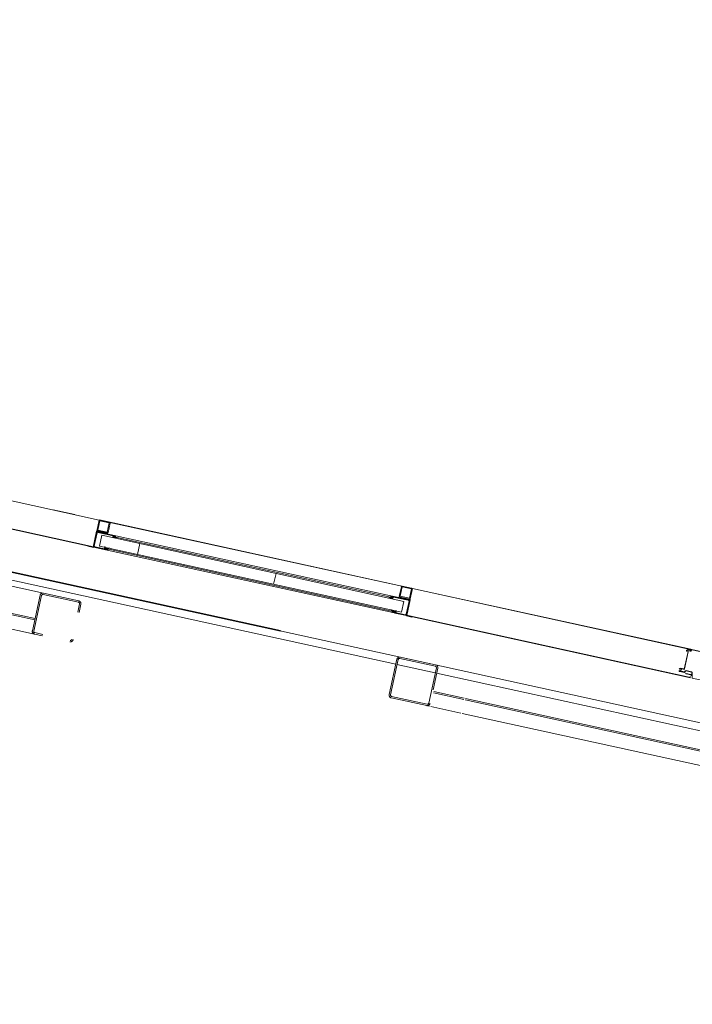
# Model space of a CAD drawing. Header units: metres. Extents: x 233012 to 233264, y 553571 to 554014.
# Tile 9 of 256: x 233064.71 to 233067.12, y 553702.32 to 553705.86. Entities that reach past the tile are written whole.
import ezdxf

# ---------------------------------------------------------------- set-up
doc = ezdxf.new("R2010")
doc.units = ezdxf.units.M
doc.linetypes.add('Hidden 1', pattern=[0.004, 0.002, -0.002])
doc.linetypes.add('NLCS-HIDDEN', pattern=[4, 2, -2])
for name, color, linetype, lineweight in [('A-N---NPP', 251, 'NLCS-HIDDEN', 9), ('A-NA23_vloer', 252, 'Continuous', 0), ('A-NL$1A_detailuitwerking', 252, 'Continuous', 5), ('A-NL$1B_3D-modellen_algemeen', 252, 'Continuous', 5), ('A-NL$1B_3D-modellen_algemeen-drsn', 252, 'Continuous', 5), ('Imports in Families', 252, 'Continuous', 5)]:
    doc.layers.add(name, color=color, linetype=linetype, lineweight=lineweight)

# ---------------------------------------------------------------- blocks, each defined once
blk = doc.blocks.new('NLRS_41_GM_WPB_waterslag_gen_mie - waterslag-5582888-01_Situatie')
at = {"layer": 'A-NL$1B_3D-modellen_algemeen'}
for p, q in [((14.5133, 0.279), (19.2307, 0.279)), ((19.235, 0.279), (19.3757, 0.279)), ((19.38, 0.279), (51.27, 0.279)), ((19.38, 0.001), (20.53, 0.001)), ((20.53, 0), (19.38, 0))]:
    blk.add_line(p, q, dxfattribs=at)
blk = doc.blocks.new('NLRS_90_GM_groen wand_mie - NLRS_90_GM_groen wand_mie-7333991-01_Situatie')
at = {"layer": 'A-NL$1B_3D-modellen_algemeen'}
for p, q in [((-2.58, 0.15), (-7.48, 0.15)), ((-7.48, 0), (-2.58, 0))]:
    blk.add_line(p, q, dxfattribs=at)
for points, knots in [([(-7.62, 0.14), (-7.62, 0.1409), (-7.6198, 0.1422), (-7.6193, 0.1438), (-7.6187, 0.145), (-7.6181, 0.1459), (-7.6175, 0.1466), (-7.6169, 0.1472), (-7.6161, 0.148), (-7.6152, 0.1486), (-7.6144, 0.149), (-7.6136, 0.1493), (-7.6122, 0.1498), (-7.6109, 0.15), (-7.61, 0.15)], [0, 0, 0, 0, 0.166667, 0.25, 0.333333, 0.416667, 0.458333, 0.5, 0.583333, 0.666667, 0.708333, 0.75, 0.833333, 1, 1, 1, 1]), ([(-7.61, 0.145), (-7.6104, 0.145), (-7.6111, 0.1449), (-7.6119, 0.1446), (-7.6124, 0.1444), (-7.6128, 0.1442), (-7.6131, 0.1439), (-7.6135, 0.1436), (-7.6138, 0.1433), (-7.614, 0.143), (-7.6143, 0.1425), (-7.6146, 0.1419), (-7.6149, 0.1411), (-7.615, 0.1404), (-7.615, 0.14)], [0, 0, 0, 0, 0.166667, 0.25, 0.333333, 0.375, 0.416667, 0.5, 0.541667, 0.583333, 0.666667, 0.75, 0.833333, 1, 1, 1, 1]), ([(-7.48, 0.15), (-7.4791, 0.15), (-7.4778, 0.1498), (-7.4762, 0.1493), (-7.4752, 0.1488), (-7.4744, 0.1483), (-7.4737, 0.1478), (-7.4731, 0.1472), (-7.4725, 0.1466), (-7.4719, 0.1459), (-7.4713, 0.145), (-7.4707, 0.1438), (-7.4702, 0.1422), (-7.47, 0.1409), (-7.47, 0.14)], [0, 0, 0, 0, 0.166667, 0.25, 0.333333, 0.375, 0.416667, 0.5, 0.541667, 0.583333, 0.666667, 0.75, 0.833333, 1, 1, 1, 1]), ([(-7.475, 0.14), (-7.475, 0.1404), (-7.4751, 0.1411), (-7.4754, 0.1419), (-7.4757, 0.1425), (-7.476, 0.143), (-7.4762, 0.1433), (-7.4765, 0.1436), (-7.4769, 0.144), (-7.4774, 0.1443), (-7.4778, 0.1445), (-7.4782, 0.1447), (-7.4789, 0.1449), (-7.4796, 0.145), (-7.48, 0.145)], [0, 0, 0, 0, 0.166667, 0.25, 0.333333, 0.416667, 0.458333, 0.5, 0.583333, 0.666667, 0.708333, 0.75, 0.833333, 1, 1, 1, 1]), ([(-7.61, 0), (-7.6109, 0), (-7.6122, 0.0002), (-7.6138, 0.0007), (-7.6148, 0.0012), (-7.6156, 0.0017), (-7.6163, 0.0022), (-7.6169, 0.0028), (-7.6175, 0.0034), (-7.6181, 0.0041), (-7.6187, 0.005), (-7.6193, 0.0062), (-7.6198, 0.0078), (-7.62, 0.0091), (-7.62, 0.01)], [0, 0, 0, 0, 0.166667, 0.25, 0.333333, 0.375, 0.416667, 0.5, 0.541667, 0.583333, 0.666667, 0.75, 0.833333, 1, 1, 1, 1]), ([(-7.615, 0.01), (-7.615, 0.0096), (-7.6149, 0.0089), (-7.6146, 0.0081), (-7.6143, 0.0075), (-7.614, 0.007), (-7.6138, 0.0067), (-7.6135, 0.0064), (-7.6131, 0.006), (-7.6126, 0.0057), (-7.6122, 0.0055), (-7.6118, 0.0053), (-7.6111, 0.0051), (-7.6104, 0.005), (-7.61, 0.005)], [0, 0, 0, 0, 0.166667, 0.25, 0.333333, 0.416667, 0.458333, 0.5, 0.583333, 0.666667, 0.708333, 0.75, 0.833333, 1, 1, 1, 1]), ([(-7.48, 0.005), (-7.4796, 0.005), (-7.4789, 0.0051), (-7.4781, 0.0054), (-7.4776, 0.0056), (-7.4772, 0.0058), (-7.4769, 0.0061), (-7.4765, 0.0064), (-7.4762, 0.0067), (-7.476, 0.007), (-7.4757, 0.0075), (-7.4754, 0.0081), (-7.4751, 0.0089), (-7.475, 0.0096), (-7.475, 0.01)], [0, 0, 0, 0, 0.166667, 0.25, 0.333333, 0.375, 0.416667, 0.5, 0.541667, 0.583333, 0.666667, 0.75, 0.833333, 1, 1, 1, 1]), ([(-7.47, 0.01), (-7.47, 0.0091), (-7.4702, 0.0078), (-7.4707, 0.0062), (-7.4713, 0.005), (-7.4719, 0.0041), (-7.4725, 0.0034), (-7.4731, 0.0028), (-7.4739, 0.002), (-7.4748, 0.0014), (-7.4756, 0.001), (-7.4764, 0.0007), (-7.4778, 0.0002), (-7.4791, 0), (-7.48, 0)], [0, 0, 0, 0, 0.166667, 0.25, 0.333333, 0.416667, 0.458333, 0.5, 0.583333, 0.666667, 0.708333, 0.75, 0.833333, 1, 1, 1, 1])]:
    blk.add_open_spline(points, degree=3, knots=knots, dxfattribs=at)
at = {"layer": 'A-NL$1B_3D-modellen_algemeen-drsn'}
for p, q in [((-7.48, 0.15), (-7.51, 0.15)), ((-7.51, 0.145), (-7.48, 0.145)), ((-7.475, 0.14), (-7.475, 0.01)), ((-7.47, 0.01), (-7.47, 0.14)), ((-2.39, 0.1), (-7.47, 0.1)), ((-7.47, 0.1), (-7.47, 0.095)), ((-7.47, 0.095), (-2.39, 0.095)), ((-7.62, 0.04), (-7.62, 0.01)), ((-7.615, 0.01), (-7.615, 0.04)), ((-7.48, 0.005), (-7.61, 0.005)), ((-7.61, 0), (-7.48, 0))]:
    blk.add_line(p, q, dxfattribs=at)
for centre, start, end in [((-7.61, 0.14), 90, 180), ((-7.48, 0.14), 0, 90), ((-7.61, 0.01), 180, 270), ((-7.48, 0.01), 270, 0)]:
    blk.add_arc(centre, 0.01, start, end, dxfattribs=at)
for centre, major_axis, start_param, end_param in [((-7.61, 0.14), (-0.00354, 0.00354), 5.497787, 7.068583), ((-7.48, 0.14), (0.00049, 0.00498), 4.811084, 6.381881), ((-7.61, 0.01), (-0.00354, 0.00354), 0.785398, 2.356194), ((-7.48, 0.01), (0.00061, 0.00496), 3.264084, 4.834881)]:
    blk.add_ellipse(centre, major_axis=major_axis, ratio=1, start_param=start_param, end_param=end_param, dxfattribs=at)
blk = doc.blocks.new('NLRS_90_GM_groen wand_mie - NLRS_90_GM_groen wand_mie-7333992-01_Situatie')
at = {"layer": 'A-NL$1B_3D-modellen_algemeen'}
for p, q in [((7.105, 0.15), (3.795, 0.15)), ((7.22, 0.15), (7.11, 0.15)), ((7.235, 0.15), (7.225, 0.15))]:
    blk.add_line(p, q, dxfattribs=at)
for points, knots in [([(7.235, 0.15), (7.2341, 0.15), (7.2328, 0.1498), (7.2312, 0.1493), (7.2302, 0.1488), (7.2294, 0.1483), (7.2287, 0.1478), (7.2281, 0.1472), (7.2275, 0.1466), (7.2269, 0.1459), (7.2263, 0.145), (7.2257, 0.1438), (7.2252, 0.1422), (7.225, 0.1409), (7.225, 0.14)], [0, 0, 0, 0, 0.166667, 0.25, 0.333333, 0.375, 0.416667, 0.5, 0.541667, 0.583333, 0.666667, 0.75, 0.833333, 1, 1, 1, 1]), ([(7.23, 0.14), (7.23, 0.1404), (7.2301, 0.1411), (7.2304, 0.1419), (7.2307, 0.1425), (7.231, 0.143), (7.2312, 0.1433), (7.2315, 0.1436), (7.2319, 0.144), (7.2324, 0.1443), (7.2328, 0.1445), (7.2332, 0.1447), (7.2339, 0.1449), (7.2346, 0.145), (7.235, 0.145)], [0, 0, 0, 0, 0.166667, 0.25, 0.333333, 0.416667, 0.458333, 0.5, 0.583333, 0.666667, 0.708333, 0.75, 0.833333, 1, 1, 1, 1]), ([(7.375, 0.14), (7.375, 0.1409), (7.3748, 0.1422), (7.3743, 0.1438), (7.3737, 0.145), (7.3731, 0.1459), (7.3725, 0.1466), (7.3719, 0.1472), (7.3711, 0.148), (7.3702, 0.1486), (7.3694, 0.149), (7.3686, 0.1493), (7.3672, 0.1498), (7.3659, 0.15), (7.365, 0.15)], [0, 0, 0, 0, 0.166667, 0.25, 0.333333, 0.416667, 0.458333, 0.5, 0.583333, 0.666667, 0.708333, 0.75, 0.833333, 1, 1, 1, 1]), ([(7.365, 0.145), (7.3654, 0.145), (7.3661, 0.1449), (7.3669, 0.1446), (7.3674, 0.1444), (7.3678, 0.1442), (7.3681, 0.1439), (7.3685, 0.1436), (7.3688, 0.1433), (7.369, 0.143), (7.3693, 0.1425), (7.3696, 0.1419), (7.3699, 0.1411), (7.37, 0.1404), (7.37, 0.14)], [0, 0, 0, 0, 0.166667, 0.25, 0.333333, 0.375, 0.416667, 0.5, 0.541667, 0.583333, 0.666667, 0.75, 0.833333, 1, 1, 1, 1])]:
    blk.add_open_spline(points, degree=3, knots=knots, dxfattribs=at)
at = {"layer": 'A-NL$1B_3D-modellen_algemeen-drsn'}
for p, q in [((7.365, 0.15), (7.235, 0.15)), ((7.235, 0.145), (7.365, 0.145)), ((7.23, 0.01), (7.23, 0.14)), ((7.37, 0.14), (7.37, 0.01)), ((7.375, 0.01), (7.375, 0.14)), ((7.105, 0.1), (3.795, 0.1)), ((3.795, 0.095), (7.105, 0.095)), ((7.2205, 0.1), (7.1095, 0.1)), ((7.1098, 0.095), (7.2203, 0.095)), ((7.225, 0.09), (7.225, 0.01)), ((7.365, 0.005), (7.235, 0.005)), ((7.235, 0), (7.365, 0))]:
    blk.add_line(p, q, dxfattribs=at)
blk.add_arc((7.365, 0.14), 0.01, 0, 90, dxfattribs=at)
for centre, major_axis, start_param, end_param in [((7.235, 0.14), (0.00686, 0.00728), 0.75602, 2.326817), ((7.235, 0.14), (0.00343, 0.00364), 0.75602, 2.326817), ((7.365, 0.14), (0.005, 0), 0, 1.570796), ((7.235, 0.01), (0.00369, 0.00929), 1.949211, 3.520007), ((7.235, 0.01), (0.00343, 0.00364), 2.326817, 3.897613), ((7.365, 0.01), (-0.00494, 0.0008), 1.731675, 3.302471), ((7.365, 0.01), (0, 0.01), 3.141593, 4.712389)]:
    blk.add_ellipse(centre, major_axis=major_axis, ratio=1, start_param=start_param, end_param=end_param, dxfattribs=at)
blk = doc.blocks.new('NLRS_21_GM_WPB_Rodeca_gen_mie - void rodeca 1060x10900-V854-01_Situatie')
at = {"layer": 'A-NL$1B_3D-modellen_algemeen'}
h = blk.add_hatch(dxfattribs=at)
h.set_pattern_fill('FP_946', color=256, style=0, pattern_type=2)
h.set_pattern_definition([(270, (-99.895, -0.043), (0.5, 3e-17), [])])
h.paths.add_polyline_path([(-0.555, 0.009), (0.555, 0.009), (0.555, 0.049), (-0.555, 0.049)])
at = {"layer": 'A-NL$1B_3D-modellen_algemeen-drsn'}
for p, q in [((0.555, 0.049), (-0.555, 0.049)), ((-0.555, 0.049), (-0.555, 0.009)), ((0.555, 0.009), (0.555, 0.049)), ((-0.555, 0.009), (0.555, 0.009))]:
    blk.add_line(p, q, dxfattribs=at)
blk = doc.blocks.new('NLRS_21_GM_UN_ES d 40_Rodeca_mie - gen-V955-01_Situatie')
at = {"layer": 'A-NL$1A_detailuitwerking', "linetype": 'Hidden 1'}
for p, q in [((0, -0.0401), (0, -0.0059)), ((0.0029, -0.003), (0.0371, -0.003)), ((0.0029, -0.0401), (0.0029, -0.0059)), ((0.0029, -0.0059), (0.0371, -0.0059)), ((0.0371, -0.0059), (0.0371, -0.0401)), ((0.04, -0.0059), (0.04, -0.0401)), ((0.0371, -0.0401), (0.0029, -0.0401)), ((0.0371, -0.043), (0.0029, -0.043))]:
    blk.add_line(p, q, dxfattribs=at)
for centre, major_axis, start_param, end_param in [((0.0029, -0.0059), (-0.00058, 0.00284), 6.080739, 7.651536), ((0.0371, -0.0059), (0.00265, 0.00118), 5.864195, 7.434991), ((0.0029, -0.0401), (0.00156, 0.00244), 2.139991, 3.710787), ((0.0371, -0.0401), (0.0017, 0.00235), 3.766116, 5.336912)]:
    blk.add_ellipse(centre, major_axis=major_axis, ratio=1, start_param=start_param, end_param=end_param, dxfattribs=at)
at = {"layer": 'A-NL$1B_3D-modellen_algemeen'}
for p, q in [((-0.02, 0.058), (0, 0.058)), ((-0.02, 0.057), (-0.02, 0.058)), ((-0.001, 0.057), (-0.02, 0.057)), ((-0.001, -0.001), (-0.001, 0.057)), ((0, 0.058), (0, 0)), ((0, 0), (0.037, 0)), ((0.037, 0), (0.037, -0.001)), ((0.037, -0.001), (-0.001, -0.001))]:
    blk.add_line(p, q, dxfattribs=at)
at = {"layer": 'A-NL$1B_3D-modellen_algemeen-drsn'}
for p, q in [((0.05, 0.057), (0, 0.057)), ((0, 0.057), (0, 0)), ((0.002, 0.0525), (0.0046, 0.0551)), ((0.002, 0.0045), (0.002, 0.0525)), ((0.0046, 0.0551), (0.04, 0.0551)), ((0.04, 0.0551), (0.04, 0.0525)), ((0.04, 0.0525), (0.05, 0.0525)), ((0.05, 0.0525), (0.05, 0.057)), ((0, 0), (0.07, 0)), ((0.0046, 0.0019), (0.002, 0.0045)), ((0.06, 0.0019), (0.0046, 0.0019)), ((0.07, 0.0047), (0.06, 0.0047)), ((0.06, 0.0047), (0.06, 0.0019)), ((0.07, 0), (0.07, 0.0047))]:
    blk.add_line(p, q, dxfattribs=at)
at = {"layer": 'Imports in Families'}
for p, q in [((0, 0.0471), (0, 0.0568)), ((0, 0.0289), (0, 0.0369)), ((0.0002, 0.057), (0.0428, 0.057)), ((0.04, 0.0527), (0.04, 0.0533)), ((0.0402, 0.0535), (0.0413, 0.0535)), ((0.0428, 0.0525), (0.0402, 0.0525)), ((0.046, 0.0505), (0.0414, 0.0493)), ((0.0415, 0.0537), (0.0415, 0.0549)), ((0.043, 0.0568), (0.043, 0.0552)), ((0.043, 0.0533), (0.043, 0.0527)), ((0.0432, 0.055), (0.0498, 0.055)), ((0.0488, 0.0535), (0.0432, 0.0535)), ((0.0444, 0.0556), (0.0444, 0.0564)), ((0.0447, 0.0568), (0.0502, 0.0571)), ((0.0512, 0.051), (0.0468, 0.051)), ((0.0486, 0.0529), (0.0484, 0.0529)), ((0.0485, 0.0525), (0.0502, 0.0525)), ((0.0486, 0.0529), (0.0489, 0.0531)), ((0.0498, 0.0525), (0.0487, 0.0525)), ((0.05, 0.0548), (0.05, 0.0527)), ((0.0504, 0.0527), (0.0504, 0.0544)), ((0.0576, 0.0482), (0.052, 0.05)), ((0.0521, 0.0554), (0.0523, 0.0522)), ((0.0528, 0.051), (0.0582, 0.0487)), ((0, 0.0201), (0, 0.0281)), ((0, 0.0002), (0, 0.0099)), ((0.0404, 0), (0.0002, 0)), ((0.0698, 0), (0.0411, 0)), ((0.06, 0.0039), (0.06, 0.0045)), ((0.0602, 0.0047), (0.0643, 0.0047)), ((0.0613, 0.0037), (0.0602, 0.0037)), ((0.0615, 0.0021), (0.0615, 0.0035)), ((0.0632, 0.0066), (0.0625, 0.0076)), ((0.063, 0.0035), (0.063, 0.0017)), ((0.0643, 0.0037), (0.0632, 0.0037)), ((0.0632, 0.0015), (0.0683, 0.0015)), ((0.0643, 0.0076), (0.0636, 0.0066)), ((0.0644, 0.003), (0.064, 0.0029)), ((0.064, 0.0026), (0.0651, 0.002)), ((0.0645, 0.0047), (0.0645, 0.0032)), ((0.0645, 0.0045), (0.0645, 0.0039)), ((0.0654, 0.0066), (0.0647, 0.0076)), ((0.0652, 0.0044), (0.0652, 0.0032)), ((0.0668, 0.0065), (0.0656, 0.0065)), ((0.0662, 0.0076), (0.067, 0.0068)), ((0.0664, 0.0032), (0.0664, 0.0044)), ((0.0664, 0.002), (0.0675, 0.0026)), ((0.0676, 0.0072), (0.0667, 0.0079)), ((0.067, 0.0032), (0.067, 0.0047)), ((0.067, 0.0039), (0.067, 0.0045)), ((0.0675, 0.0029), (0.0671, 0.003)), ((0.0672, 0.0047), (0.0698, 0.0047)), ((0.0683, 0.0037), (0.0672, 0.0037)), ((0.0685, 0.0017), (0.0685, 0.0035)), ((0.0735, 0.0079), (0.0697, 0.0071)), ((0.07, 0.0045), (0.07, 0.0002))]:
    blk.add_line(p, q, dxfattribs=at)
at = {"layer": 'Imports in Families', "flags": 128}
for points in [[(0.0001, 0.0371), (0.0005, 0.0375), (0.0005, 0.0465), (0.0001, 0.0469)], [(0.0413, 0.0551), (0.0048, 0.0551), (0.002, 0.0523), (0.002, 0.0047), (0.0048, 0.0019), (0.0613, 0.0019)], [(0.0001, 0.0283), (0.0003, 0.0285), (0.0001, 0.0287)], [(0.0001, 0.0101), (0.0005, 0.0105), (0.0005, 0.0195), (0.0001, 0.0199)], [(0.041, 0.0001), (0.0408, 0.0003), (0.0405, 0.0001)], [(0.0621, 0.0076), (0.0615, 0.0065), (0.0615, 0.0047), (0.0639, 0.0047)], [(0.0676, 0.0047), (0.0698, 0.0047), (0.0741, 0.0074)]]:
    blk.add_lwpolyline(points, dxfattribs=at)
at = {"layer": 'Imports in Families'}
for centre, major_axis, ratio, start_param, end_param in [((0.0002, 0.0568), (-0.00012, 0.00016), 1, 5.636936, 7.207734), ((0.0002, 0.0471), (0.000162, 0.000117), 1, 2.517071, 3.302468), ((0.0002, 0.0369), (-0.000199, 0.000021), 1, 5.603333, 6.38873), ((0.0395, 0.0484), (-0.000477, 0.000208), 1, 5.197089, 8.227729), ((0.039, 0.0503), (0.00089, 0.00105), 1, 4.187989, 5.322466), ((0.0395, 0.0499), (0.002, 0.00004), 1, 4.692434, 5.954369), ((0.0402, 0.0533), (-0.000084, 0.000182), 1, 5.852099, 7.422897), ((0.0402, 0.0527), (-0.000132, 0.00015), 1, 0.847575, 2.418372), ((0.0484, 0.0415), (0.0007, 0.0118), 1, 0.057217, 0.80618), ((0.0413, 0.0549), (-0.000168, 0.000109), 1, 3.717878, 5.288676), ((0.0413, 0.0537), (0.000022, 0.000199), 0.999999, 3.252633, 4.823431), ((0.0428, 0.0568), (0.000152, 0.00013), 1, 5.574111, 7.144909), ((0.0428, 0.0527), (0.000166, 0.000112), 1, 4.117243, 5.688041), ((0.0432, 0.0552), (0.000046, 0.000195), 1, 1.80262, 3.373418), ((0.0432, 0.0533), (0.000127, 0.000155), 1, 0.6867, 2.257498), ((0.0448, 0.0564), (-0.000079, 0.000392), 1, 6.244202, 7.693939), ((0.0447, 0.0556), (-0.000143, 0.000264), 1, 1.074277, 2.345615), ((0.0461, 0.0601), (0, 0.005), 1, 2.842135, 3.716096), ((0.0468, 0.05), (0.000882, 0.000472), 1, 1.079399, 2.105097), ((0.0485, 0.0527), (-0.000038, 0.000196), 1, 0.482951, 2.950099), ((0.0484, 0.0531), (0.000149, 0.000137), 1, 4.602836, 7.34873), ((0.0487, 0.0527), (-0.000043, 0.000226), 1, 0.29152, 2.95134), ((0.049, 0.0545), (-0.00134, 0.00043), 1, 3.374161, 5.20548), ((0.0488, 0.0533), (-0.000224, 0.000051), 1, 2.275331, 4.93515), ((0.0498, 0.0548), (0.000099, 0.000174), 1, 5.227576, 6.798374), ((0.0498, 0.0527), (0.000125, 0.000156), 1, 3.817655, 5.388453), ((0.0502, 0.0551), (0.0004, 0.00196), 1, 5.064675, 6.48576), ((0.0502, 0.0527), (-0.000046, 0.000195), 1, 2.909769, 4.480565), ((0.0512, 0.0502), (-0.000414, 0.000685), 1, 3.96384, 5.739237), ((0.0543, 0.0522), (-0.00192, 0.00054), 1, 0.283774, 0.948245), ((0.0579, 0.0484), (0.000326, 0.000232), 1, 3.169101, 6.402614), ((0.0002, 0.0289), (-0.000049, 0.000194), 1, 1.321124, 2.106521), ((0.0002, 0.0281), (-0.000187, 0.000071), 1, 5.861108, 6.646505), ((0.0002, 0.0201), (0.000106, 0.000169), 1, 2.131834, 2.917231), ((0.0002, 0.0099), (-0.000114, 0.000164), 1, 0.179385, 0.964782), ((0.0002, 0.0002), (-0.000189, 0.000066), 1, 0.337369, 1.908167), ((0.0404, 0.0002), (0.000014, 0.000199), 0.999999, 3.212541, 3.997937), ((0.0411, 0.0002), (0.0002, 0), 1, 3.926994, 4.71239), ((0.0602, 0.0045), (-0.000127, 0.000155), 1, 5.596484, 7.167282), ((0.0602, 0.0039), (-0.000196, 0.00004), 1, 0.19926, 1.770058), ((0.0613, 0.0035), (-0.000196, 0.000039), 1, 3.336896, 4.907694), ((0.0613, 0.0021), (-0.000081, 0.000183), 0.999999, 2.726181, 4.29698), ((0.0623, 0.0075), (0.000065, 0.000189), 1, 5.693155, 7.708543), ((0.0632, 0.0035), (-0.000028, 0.000198), 1, 6.144035, 7.714833), ((0.0632, 0.0017), (-0.000173, 0.0001), 1, 0.525825, 2.096623), ((0.0634, 0.0067), (0.000128, 0.000154), 1, 2.66711, 5.002147), ((0.0642, 0.0047), (0.000048, 0.000296), 1, 4.873264, 8.014857), ((0.0641, 0.0027), (0.000156, 0.000126), 1, 1.267751, 3.353561), ((0.0645, 0.0075), (0.000192, 0.000057), 1, 0.341235, 2.205482), ((0.0643, 0.0045), (0.000112, 0.000166), 1, 5.307533, 6.878331), ((0.0643, 0.0039), (0.000193, 0.000053), 1, 4.442178, 6.012976), ((0.0643, 0.0032), (0.000154, 0.000128), 1, 4.570255, 5.591898), ((0.0658, 0.0028), (0.000576, 0.000818), 1, 3.094755, 3.75516), ((0.0658, 0.0044), (0.000522, 0.000296), 1, 5.767997, 8.909589), ((0.0658, 0.0032), (0.000598, 0.000049), 1, 3.059018, 6.200611), ((0.0656, 0.0067), (-0.00019, 0.000063), 1, 0.891448, 1.892547), ((0.0658, 0.0028), (0.000208, 0.000978), 1, 3.350705, 4.01111), ((0.0665, 0.0077), (-0.000234, 0.000188), 1, 4.622179, 7.363084), ((0.0668, 0.0067), (0.000158, 0.000122), 0.999999, 4.05461, 6.340914), ((0.0673, 0.0047), (0.000277, 0.000115), 1, 5.890486, 9.032079), ((0.0672, 0.0045), (-0.000128, 0.000154), 1, 5.587713, 7.158511), ((0.0672, 0.0039), (-0.000194, 0.000049), 1, 0.244978, 1.815775), ((0.0672, 0.0032), (0.000174, 0.000098), 1, 2.630771, 3.652414), ((0.0674, 0.0027), (-0.000128, 0.000154), 0.999999, 3.126819, 5.212629), ((0.0687, 0.0081), (0.00136, 0.00034), 1, 3.633909, 5.277956), ((0.0683, 0.0035), (0.000141, 0.000141), 1, 5.497787, 7.068585), ((0.0683, 0.0017), (0.000197, 0.000036), 1, 4.533003, 6.103801), ((0.0698, 0.0045), (0.000112, 0.000166), 1, 5.307533, 6.878331), ((0.0698, 0.0002), (0.000187, 0.000072), 1, 4.34598, 5.916778), ((0.0738, 0.0076), (0.000302, 0.000263), 1, 4.941899, 7.991682)]:
    blk.add_ellipse(centre, major_axis=major_axis, ratio=ratio, start_param=start_param, end_param=end_param, dxfattribs=at)
blk = doc.blocks.new('NLRS_21_GM_UN_ES d 40_Rodeca_mie - gen-V956-01_Situatie')
at = {"layer": 'A-NL$1A_detailuitwerking', "linetype": 'Hidden 1'}
for p, q in [((0, 0.0401), (0, 0.0059)), ((0.0371, 0.043), (0.0029, 0.043)), ((0.0371, 0.0401), (0.0029, 0.0401)), ((0.0029, 0.0401), (0.0029, 0.0059)), ((0.0371, 0.0059), (0.0371, 0.0401)), ((0.04, 0.0059), (0.04, 0.0401)), ((0.0029, 0.0059), (0.0371, 0.0059)), ((0.0029, 0.003), (0.0371, 0.003))]:
    blk.add_line(p, q, dxfattribs=at)
for centre, major_axis, start_param, end_param in [((0.0029, 0.0401), (0.00142, 0.00253), 0.511123, 2.08192), ((0.0371, 0.0401), (0.00149, 0.00249), 5.250816, 6.821613), ((0.0029, 0.0059), (0.0025, 0.00147), 2.609744, 4.18054), ((0.0371, 0.0059), (-0.00285, 0.00055), 1.76105, 3.331846)]:
    blk.add_ellipse(centre, major_axis=major_axis, ratio=1, start_param=start_param, end_param=end_param, dxfattribs=at)
at = {"layer": 'A-NL$1B_3D-modellen_algemeen'}
for p, q in [((0.037, 0.001), (-0.001, 0.001)), ((-0.001, 0.001), (-0.001, -0.057)), ((0, 0), (0.037, 0)), ((0, -0.058), (0, 0)), ((0.037, 0), (0.037, 0.001)), ((-0.001, -0.057), (-0.02, -0.057)), ((-0.02, -0.057), (-0.02, -0.058)), ((-0.02, -0.058), (0, -0.058))]:
    blk.add_line(p, q, dxfattribs=at)
at = {"layer": 'A-NL$1B_3D-modellen_algemeen-drsn'}
for p, q in [((0.07, 0), (0, 0)), ((0, 0), (0, -0.057)), ((0.07, -0.0047), (0.07, 0)), ((0.002, -0.0045), (0.0046, -0.0019)), ((0.002, -0.0525), (0.002, -0.0045)), ((0.0046, -0.0019), (0.06, -0.0019)), ((0.06, -0.0019), (0.06, -0.0047)), ((0.06, -0.0047), (0.07, -0.0047)), ((0, -0.057), (0.05, -0.057)), ((0.0046, -0.0551), (0.002, -0.0525)), ((0.04, -0.0551), (0.0046, -0.0551)), ((0.05, -0.0525), (0.04, -0.0525)), ((0.04, -0.0525), (0.04, -0.0551)), ((0.05, -0.057), (0.05, -0.0525))]:
    blk.add_line(p, q, dxfattribs=at)
at = {"layer": 'Imports in Families'}
for p, q in [((0.0404, 0), (0.0002, 0)), ((0.0698, 0), (0.0411, 0)), ((0, -0.0002), (0, -0.0099)), ((0, -0.0201), (0, -0.0281)), ((0, -0.0289), (0, -0.0369)), ((0.06, -0.0039), (0.06, -0.0045)), ((0.0613, -0.0037), (0.0602, -0.0037)), ((0.0602, -0.0047), (0.0643, -0.0047)), ((0.0615, -0.0021), (0.0615, -0.0035)), ((0.0632, -0.0066), (0.0625, -0.0076)), ((0.063, -0.0035), (0.063, -0.0017)), ((0.0632, -0.0015), (0.0683, -0.0015)), ((0.0643, -0.0037), (0.0632, -0.0037)), ((0.0643, -0.0076), (0.0636, -0.0066)), ((0.064, -0.0026), (0.0651, -0.002)), ((0.0644, -0.003), (0.064, -0.0029)), ((0.0645, -0.0047), (0.0645, -0.0032)), ((0.0645, -0.0045), (0.0645, -0.0039)), ((0.0654, -0.0066), (0.0647, -0.0076)), ((0.0652, -0.0044), (0.0652, -0.0032)), ((0.0668, -0.0065), (0.0656, -0.0065)), ((0.0662, -0.0076), (0.067, -0.0068)), ((0.0664, -0.002), (0.0675, -0.0026)), ((0.0664, -0.0032), (0.0664, -0.0044)), ((0.0676, -0.0072), (0.0667, -0.0079)), ((0.067, -0.0032), (0.067, -0.0047)), ((0.067, -0.0039), (0.067, -0.0045)), ((0.0675, -0.0029), (0.0671, -0.003)), ((0.0683, -0.0037), (0.0672, -0.0037)), ((0.0672, -0.0047), (0.0698, -0.0047)), ((0.0685, -0.0017), (0.0685, -0.0035)), ((0.0735, -0.0079), (0.0697, -0.0071)), ((0.07, -0.0045), (0.07, -0.0002)), ((0, -0.0471), (0, -0.0568)), ((0.0002, -0.057), (0.0428, -0.057)), ((0.04, -0.0527), (0.04, -0.0533)), ((0.0428, -0.0525), (0.0402, -0.0525)), ((0.0402, -0.0535), (0.0413, -0.0535)), ((0.046, -0.0505), (0.0414, -0.0493)), ((0.0415, -0.0537), (0.0415, -0.0549)), ((0.043, -0.0533), (0.043, -0.0527)), ((0.043, -0.0568), (0.043, -0.0552)), ((0.0488, -0.0535), (0.0432, -0.0535)), ((0.0432, -0.055), (0.0498, -0.055)), ((0.0444, -0.0556), (0.0444, -0.0564)), ((0.0447, -0.0568), (0.0502, -0.0571)), ((0.0512, -0.051), (0.0468, -0.051)), ((0.0486, -0.0529), (0.0484, -0.0529)), ((0.0485, -0.0525), (0.0502, -0.0525)), ((0.0486, -0.0529), (0.0489, -0.0531)), ((0.0498, -0.0525), (0.0487, -0.0525)), ((0.05, -0.0548), (0.05, -0.0527)), ((0.0504, -0.0527), (0.0504, -0.0544)), ((0.0576, -0.0482), (0.052, -0.05)), ((0.0521, -0.0554), (0.0523, -0.0522)), ((0.0528, -0.051), (0.0582, -0.0487))]:
    blk.add_line(p, q, dxfattribs=at)
at = {"layer": 'Imports in Families', "flags": 128}
for points in [[(0.0001, -0.0101), (0.0005, -0.0105), (0.0005, -0.0195), (0.0001, -0.0199)], [(0.0001, -0.0283), (0.0003, -0.0285), (0.0001, -0.0287)], [(0.0413, -0.0551), (0.0048, -0.0551), (0.002, -0.0523), (0.002, -0.0047), (0.0048, -0.0019), (0.0613, -0.0019)], [(0.041, -0.0001), (0.0408, -0.0003), (0.0405, -0.0001)], [(0.0621, -0.0076), (0.0615, -0.0065), (0.0615, -0.0047), (0.0639, -0.0047)], [(0.0676, -0.0047), (0.0698, -0.0047), (0.0741, -0.0074)], [(0.0001, -0.0371), (0.0005, -0.0375), (0.0005, -0.0465), (0.0001, -0.0469)]]:
    blk.add_lwpolyline(points, dxfattribs=at)
at = {"layer": 'Imports in Families'}
for centre, major_axis, ratio, start_param, end_param in [((0.0002, -0.0002), (-0.000014, 0.000199), 1, 6.212236, 7.783034), ((0.0404, -0.0002), (0.000109, 0.000167), 0.999999, 6.076982, 6.862379), ((0.0411, -0.0002), (-0.000064, 0.000189), 0.999999, 5.957646, 6.743043), ((0.0698, -0.0002), (0.000146, 0.000136), 1, 5.53344, 7.104238), ((0.0002, -0.0099), (0.00013, 0.000152), 1, 2.277895, 3.063292), ((0.0002, -0.0201), (-0.000123, 0.000158), 1, 0.122489, 0.907886), ((0.0002, -0.0281), (-0.000135, 0.000147), 1, 0.826971, 1.612368), ((0.0002, -0.0289), (0.000155, 0.000127), 1, 1.669494, 2.454891), ((0.0602, -0.0039), (-0.000094, 0.000176), 1, 5.791788, 7.362586), ((0.0602, -0.0045), (-0.000188, 0.000068), 1, 0.347369, 1.918167), ((0.0613, -0.0021), (0.000156, 0.000125), 1, 5.60712, 7.177918), ((0.0613, -0.0035), (-0.000127, 0.000155), 1, 2.454891, 4.025689), ((0.0623, -0.0075), (0.000183, 0.00008), 1, 3.206564, 5.221953), ((0.0632, -0.0017), (-0.000099, 0.000174), 1, 5.767996, 7.338794), ((0.0632, -0.0035), (-0.000159, 0.000121), 1, 0.649924, 2.220721), ((0.0634, -0.0067), (-0.000188, 0.000067), 0.999999, 3.887373, 6.22241), ((0.0641, -0.0027), (0.000023, 0.000199), 1, 0.792987, 2.878796), ((0.0642, -0.0047), (0.000299, 0.000025), 1, 3.059018, 6.200611), ((0.0643, -0.0039), (0.000149, 0.000133), 1, 5.553115, 7.123913), ((0.0643, -0.0045), (0.0002, 0.000012), 1, 4.650211, 6.221009), ((0.0645, -0.0075), (0.000111, 0.000167), 1, 2.802097, 4.666343), ((0.0643, -0.0032), (-0.000185, 0.000077), 1, 3.534291, 4.555935), ((0.0658, -0.0028), (-0.00006, 0.000998), 1, 6.223192, 6.883598), ((0.0658, -0.0032), (-0.00054, 0.000262), 1, 3.594006, 6.735599), ((0.0658, -0.0044), (0.000283, 0.000529), 1, 2.062193, 5.203786), ((0.0656, -0.0067), (0.000185, 0.000077), 1, 1.178097, 2.179196), ((0.0658, -0.0028), (0.000517, 0.000856), 1, 6.165939, 6.826345), ((0.0665, -0.0077), (0.000124, 0.000273), 1, 1.594089, 4.334994), ((0.0668, -0.0067), (-0.000118, 0.000162), 1, 3.366792, 5.653095), ((0.0672, -0.0032), (0.000144, 0.000139), 0.999999, 1.349976, 2.371619), ((0.0672, -0.0039), (-0.000049, 0.000194), 1, 6.033512, 7.604309), ((0.0672, -0.0045), (-0.00018, 0.000087), 1, 0.452413, 2.023211), ((0.0673, -0.0047), (0.000102, 0.000282), 1, 1.918166, 5.059758), ((0.0674, -0.0027), (0.0002, 0.000011), 1, 5.035932, 7.121742), ((0.0687, -0.0081), (0.00105, 0.00092), 1, 0.043336, 1.687383), ((0.0683, -0.0017), (0.000028, 0.000198), 1, 4.851538, 6.422336), ((0.0683, -0.0035), (0.000193, 0.000053), 1, 4.442178, 6.012976), ((0.0698, -0.0045), (0.0002, 0.000009), 1, 4.667059, 6.237857), ((0.0738, -0.0076), (-0.000201, 0.000346), 1, 1.761731, 4.811514), ((0.0002, -0.0369), (0.0002, 0), 1, 3.141594, 3.926991), ((0.0002, -0.0471), (-0.0002, 0.000009), 1, 5.543117, 6.328514), ((0.0002, -0.0568), (-0.000199, 0.000021), 1, 0.105546, 1.676344), ((0.0395, -0.0484), (-0.000224, 0.00047), 1, 5.876154, 8.906793), ((0.0395, -0.0499), (-0.00175, 0.00096), 1, 3.95383, 5.215766), ((0.039, -0.0503), (-0.00008, 0.00137), 1, 4.745813, 5.88029), ((0.0402, -0.0527), (-0.000008, 0.0002), 0.999999, 6.241614, 7.812412), ((0.0402, -0.0533), (-0.000192, 0.000055), 1, 0.279299, 1.850097), ((0.0484, -0.0415), (0.0115, 0.0027), 1, 3.731281, 4.480244), ((0.0413, -0.0537), (-0.00016, 0.00012), 1, 3.78784, 5.358638), ((0.0413, -0.0549), (0.000094, 0.000176), 1, 3.632988, 5.203786), ((0.0428, -0.0527), (0.000105, 0.00017), 0.999999, 5.265963, 6.836761), ((0.0428, -0.0568), (0.000184, 0.000079), 0.999999, 4.308064, 5.878861), ((0.0432, -0.0533), (-0.000176, 0.000094), 1, 0.491396, 2.062194), ((0.0432, -0.0552), (-0.000066, 0.000189), 0.999999, 5.949039, 7.519837), ((0.0447, -0.0556), (0.00003, 0.000299), 1, 0.399402, 1.670741), ((0.0448, -0.0564), (-0.0004, 0.000008), 1, 6.263842, 7.713579), ((0.0461, -0.0601), (0.00275, 0.00418), 1, 0.006749, 0.880711), ((0.0468, -0.05), (-0.000036, 0.000999), 1, 2.080241, 3.105939), ((0.0485, -0.0527), (0.000172, 0.000101), 1, 1.040046, 3.507194), ((0.0484, -0.0531), (0.000194, 0.000055), 1, 4.200418, 6.946313), ((0.0487, -0.0527), (-0.000168, 0.000157), 1, 5.462133, 8.121953), ((0.0488, -0.0533), (0.000136, 0.000185), 1, 3.775178, 6.434998), ((0.049, -0.0545), (-0.00116, 0.00081), 1, 1.994163, 3.825483), ((0.0498, -0.0527), (0.000063, 0.00019), 0.999999, 5.034139, 6.604937), ((0.0498, -0.0548), (0.000189, 0.000064), 1, 4.384541, 5.955339), ((0.0502, -0.0527), (-0.000077, 0.000185), 0.999999, 4.31969, 5.890486), ((0.0502, -0.0551), (0.00173, 0.001), 1, 4.186435, 5.60752), ((0.0512, -0.0502), (-0.000227, 0.000767), 1, 2.853847, 4.629244), ((0.0543, -0.0522), (0.00194, 0.0005), 1, 2.216452, 2.880923), ((0.0579, -0.0484), (0.000303, 0.000261), 1, 4.834684, 8.068196)]:
    blk.add_ellipse(centre, major_axis=major_axis, ratio=ratio, start_param=start_param, end_param=end_param, dxfattribs=at)
blk = doc.blocks.new('NLRS_21_GM_UN_OD d 40_Rodeca_mie - gen-6172605-01_Situatie')
at = {"layer": 'A-NL$1B_3D-modellen_algemeen'}
for p, q in [((-0.525, 0.057), (-0.5637, 0.057)), ((-0.5637, 0.0551), (-0.535, 0.0551)), ((-0.535, 0.0551), (-0.535, 0.0525)), ((-0.535, 0.0551), (-0.525, 0.0551)), ((-0.535, 0.0525), (-0.525, 0.0525)), ((-0.535, 0.0525), (-0.525, 0.0525)), ((-0.525, 0.057), (0.525, 0.057)), ((-0.525, 0.0525), (-0.525, 0.057)), ((-0.525, 0.0525), (0.525, 0.0525)), ((0.5637, 0.057), (0.525, 0.057)), ((0.525, 0.057), (0.525, 0.0525)), ((0.525, 0.0551), (0.535, 0.0551)), ((0.525, 0.0525), (0.535, 0.0525)), ((0.525, 0.0525), (0.535, 0.0525)), ((0.535, 0.0525), (0.535, 0.0551)), ((0.535, 0.0551), (0.5637, 0.0551)), ((-0.515, 0.0019), (-0.5618, 0.0019)), ((-0.5617, 0), (-0.505, 0)), ((-0.515, 0.0047), (-0.515, 0.0019)), ((-0.515, 0.0047), (-0.505, 0.0047)), ((-0.505, 0.0047), (-0.515, 0.0047)), ((-0.515, 0.0019), (-0.505, 0.0019)), ((-0.505, 0.0047), (0.505, 0.0047)), ((-0.505, 0), (-0.505, 0.0047)), ((-0.505, 0), (0.505, 0)), ((0.515, 0.0047), (0.505, 0.0047)), ((0.505, 0.0047), (0.515, 0.0047)), ((0.505, 0.0047), (0.505, 0)), ((0.505, 0.0019), (0.515, 0.0019)), ((0.505, 0), (0.5617, 0)), ((0.515, 0.0019), (0.515, 0.0047)), ((0.5618, 0.0019), (0.515, 0.0019))]:
    blk.add_line(p, q, dxfattribs=at)

msp = doc.modelspace()

# ---------------------------------------------------------------- linework, layer by layer
at = {"layer": 'A-N---NPP', "lineweight": 35}
msp.add_line((233163.335, 553682.2875), (233034.9137, 553710.3894), dxfattribs=at)
at = {"layer": 'A-NA23_vloer', "flags": 128}
msp.add_lwpolyline([(233189.7304, 553676.5115), (233188.6615, 553671.627), (233028.9605, 553706.5739), (233096.3338, 554014.4585), (233264.2582, 553977.7124), (233263.9339, 553967.3248), (233258.9348, 553967.4302), (233259.131, 553973.716), (233100.1493, 554008.5053), (233034.9138, 553710.3894), (233189.7304, 553676.5115)], dxfattribs=at)
at = {"layer": 'A-NL$1B_3D-modellen_algemeen-drsn'}
for p, q in [((233064.0162, 553704.276), (233064.9964, 553704.0615)), ((233064.017, 553704.1744), (233064.9752, 553703.9647)), ((233064.021, 553704.1746), (233064.9754, 553703.9657)), ((233064.9087, 553704.0817), (233064.8305, 553704.0988)), ((233064.9754, 553703.9657), (233064.9964, 553704.0615)), ((233066.1198, 553703.8156), (233066.0989, 553703.7199)), ((233067.1183, 553703.5971), (233066.1198, 553703.8156)), ((233067.1186, 553703.5981), (233066.2079, 553703.7974)), ((233066.0987, 553703.7189), (233067.1173, 553703.496)), ((233067.1136, 553703.4978), (233066.0989, 553703.7199)), ((233067.1094, 553703.5898), (233067.0955, 553703.5262)), ((233067.096, 553703.5284), (233067.1092, 553703.5886)), ((233067.1056, 553703.5959), (233067.1181, 553703.5956)), ((233067.1056, 553703.5949), (233067.1181, 553703.5946)), ((233067.1227, 553703.5962), (233068.1538, 553703.3705)), ((233068.1541, 553703.3715), (233067.1229, 553703.5972)), ((233067.0965, 553703.5146), (233067.0794, 553703.5183)), ((233067.0967, 553703.5156), (233067.0796, 553703.5193)), ((233067.0814, 553703.5287), (233067.0941, 553703.5271)), ((233067.0943, 553703.5281), (233067.0815, 553703.5297)), ((233067.0848, 553703.5188), (233067.0956, 553703.5164)), ((233067.0958, 553703.5174), (233067.085, 553703.5198)), ((233067.1186, 553703.5067), (233067.1021, 553703.5103)), ((233067.1023, 553703.5206), (233067.121, 553703.5165)), ((233067.1188, 553703.5077), (233067.1023, 553703.5113)), ((233067.1212, 553703.5175), (233067.1025, 553703.5216)), ((233067.123, 553703.5141), (233067.1235, 553703.4947)), ((233067.124, 553703.5142), (233067.1244, 553703.4983)), ((233067.1235, 553703.4947), (233068.1528, 553703.2694))]:
    msp.add_line(p, q, dxfattribs=at)
for centre, major_axis, start_param, end_param in [((233067.1055, 553703.5925), (0.00095, 0.00174), 1.757495, 3.426082), ((233067.1056, 553703.5929), (-0.00176, 0.00095), 5.190932, 6.662665), ((233067.1059, 553703.5929), (-0.00126, 0.00031), 4.933576, 7.877773), ((233067.1059, 553703.5929), (0.000291, 0.000034), 1.43767, 4.381867), ((233067.1059, 553703.5929), (0.000275, 0.000102), 1.198998, 4.143195), ((233067.1084, 553703.59), (0.000467, 0.000884), 4.982599, 6.553395), ((233067.1155, 553703.593), (0.000113, 0.000994), 5.278694, 6.377924), ((233067.1182, 553703.5943), (0.0013, 0.0027), 2.472128, 4.943664), ((233067.1182, 553703.5943), (0.00023, 0.00299), 2.099436, 4.570971), ((233067.1182, 553703.5943), (0.00017, 0.00199), 2.107302, 4.578591), ((233067.1179, 553703.5964), (0.00171, 0.00058), 4.498126, 7.142605), ((233067.1179, 553703.5964), (0.000059, 0.000798), 3.392997, 5.88706), ((233067.1179, 553703.5964), (0.000742, 0.000299), 4.506902, 7.000965), ((233067.1224, 553703.5952), (-0.00138, 0.00145), 5.307534, 6.87833), ((233067.1224, 553703.5952), (0.001, 0.000016), 1.338972, 2.909768), ((233067.1224, 553703.5952), (0.001, 0.000016), 1.338972, 2.909768), ((233067.0801, 553703.5217), (0.00336, 0.00098), 2.641178, 4.211975), ((233067.0801, 553703.5217), (0.00336, 0.00098), 2.641178, 4.211975), ((233067.0801, 553703.5217), (0.00226, 0.00108), 2.480303, 4.051099), ((233067.0811, 553703.5262), (0.00321, 0.00139), 1.035159, 2.518689), ((233067.0811, 553703.5262), (-0.0027, 0.00222), 5.27283, 6.75636), ((233067.0811, 553703.5262), (0.00217, 0.00124), 0.925825, 2.409354), ((233067.0854, 553703.5219), (-0.00094, 0.00306), 1.055608, 2.626404), ((233067.0858, 553703.5236), (0.00204, 0.00246), 0.564994, 2.048524), ((233067.0854, 553703.5219), (-0.00023, 0.00219), 1.249046, 2.819842), ((233067.0854, 553703.5219), (-0.00023, 0.00219), 1.249046, 2.819842), ((233067.0858, 553703.5236), (-0.00177, 0.00131), 5.221733, 6.705263), ((233067.0858, 553703.5236), (-0.00208, 0.00072), 4.916898, 6.400428), ((233067.094, 553703.5283), (-0.00341, 0.00077), 1.664264, 2.402198), ((233067.094, 553703.5283), (0.00012, 0.0035), 3.048082, 3.786017), ((233067.094, 553703.5283), (-0.00152, 0.00199), 2.360264, 3.114134), ((233067.0944, 553703.5287), (-0.00135, 0.00096), 2.060289, 3.543818), ((233067.0944, 553703.5287), (0.000615, 0.00021), 4.255608, 5.739137), ((233067.0944, 553703.5287), (-0.000646, 0.00007), 1.550347, 3.033877), ((233067.0963, 553703.5196), (-0.00052, 0.00316), 2.764345, 4.299093), ((233067.0963, 553703.5196), (-0.00029, 0.00218), 2.796726, 4.331349), ((233067.0963, 553703.5196), (0.00005, 0.0022), 2.951707, 4.48633), ((233067.096, 553703.5124), (0.00186, 0.00117), 0.237379, 0.796236), ((233067.096, 553703.5124), (-0.0022, 0.00006), 3.963243, 4.522099), ((233067.096, 553703.5124), (-0.00124, 0.00295), 5.110644, 5.6695), ((233067.1018, 553703.5181), (-0.00322, 0.00138), 4.902642, 6.438001), ((233067.1018, 553703.5181), (0.00278, 0.00212), 0.704419, 2.239778), ((233067.1018, 553703.5181), (0.00247, -0.0004), 1.517566, 3.052924), ((233067.1028, 553703.5137), (-0.00346, 0.00054), 0.951829, 1.510685), ((233067.1028, 553703.5137), (-0.00132, 0.00212), 1.812112, 2.370968), ((233067.1145, 553703.5019), (-0.00331, 0.00258), 2.016655, 3.324062), ((233067.1145, 553703.5019), (-0.00313, 0.0028), 2.086173, 3.393579), ((233067.1181, 553703.5045), (-0.00214, 0.00052), 2.902183, 4.736368), ((233067.1181, 553703.5045), (0.00191, 0.00109), 5.287558, 7.121743), ((233067.1181, 553703.5045), (0.00076, 0.00311), 4.472979, 6.307165), ((233067.1205, 553703.5141), (-0.00108, 0.00225), 4.29038, 5.620278), ((233067.1205, 553703.5141), (0.0032, 0.00143), 5.888446, 7.218344), ((233067.1205, 553703.5141), (-0.00217, 0.00275), 4.069193, 5.39909)]:
    msp.add_ellipse(centre, major_axis=major_axis, ratio=1, start_param=start_param, end_param=end_param, dxfattribs=at)

# ---------------------------------------------------------------- block references
at = {"layer": 'A-NL$1B_3D-modellen_algemeen'}
for name, p, rotation in [('NLRS_41_GM_WPB_waterslag_gen_mie - waterslag-5582888-01_Situatie', (233085.052, 553699.6738), 167.6567290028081), ('NLRS_90_GM_groen wand_mie - NLRS_90_GM_groen wand_mie-7333991-01_Situatie', (233057.4886, 553705.3983), 167.6567290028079), ('NLRS_21_GM_UN_ES d 40_Rodeca_mie - gen-V956-01_Situatie', (233064.9874, 553704.0204), 347.656729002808), ('NLRS_21_GM_UN_OD d 40_Rodeca_mie - gen-6172605-01_Situatie', (233065.5491, 553703.8975), 167.6567290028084), ('NLRS_21_GM_WPB_Rodeca_gen_mie - void rodeca 1060x10900-V854-01_Situatie', (233065.5491, 553703.8975), 167.6567290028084), ('NLRS_21_GM_UN_ES d 40_Rodeca_mie - gen-V955-01_Situatie', (233066.1108, 553703.7746), 167.6567290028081), ('NLRS_90_GM_groen wand_mie - NLRS_90_GM_groen wand_mie-7333992-01_Situatie', (233073.2711, 553701.9958), 167.6567290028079)]:
    msp.add_blockref(name, p, dxfattribs=dict(at, rotation=rotation))

doc.saveas('drawing.dxf')
